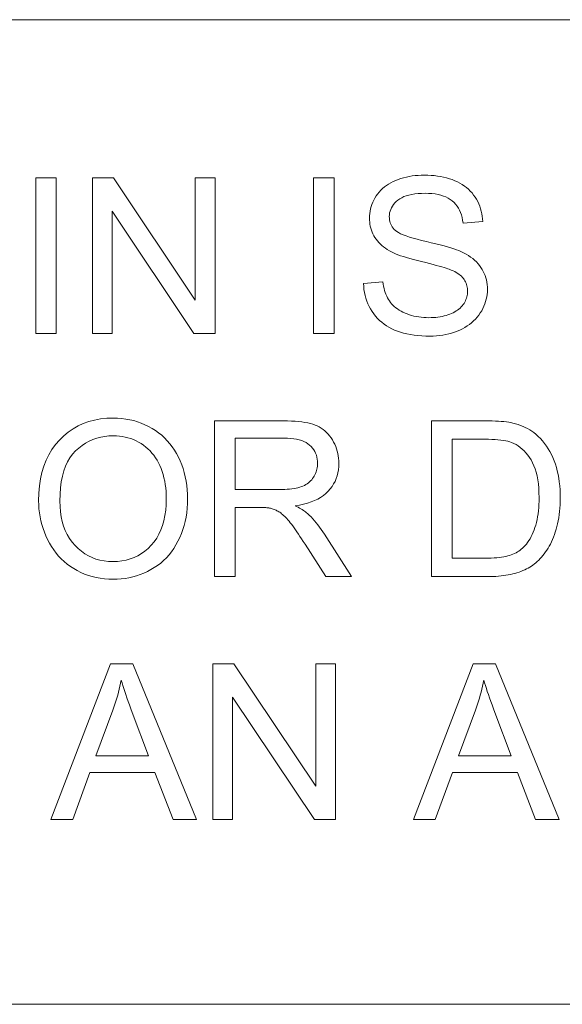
# Model space of a CAD drawing. Extents: x 5 to 415, y 5 to 296.
# Tile 50 of 58: x 332.69 to 339.49, y 278.67 to 291. Entities that reach past the tile are written whole.
import ezdxf

# ---------------------------------------------------------------- set-up
doc = ezdxf.new("R2010")
doc.units = 0

msp = doc.modelspace()

# ---------------------------------------------------------------- linework, layer by layer
at = {"color": 7, "lineweight": 13}
for p, q in [((10, 291), (410, 291)), ((410, 278.671722), (271.252686, 278.671722))]:
    msp.add_line(p, q, dxfattribs=at)
for points in [[(332.891907, 287.070587), (332.891907, 289.020599), (333.149963, 289.020599), (333.149963, 287.070587)], [(333.602203, 287.070587), (333.602203, 289.020599), (333.866913, 289.020599), (334.891113, 287.489594), (334.891113, 289.020599), (335.13855, 289.020599), (335.13855, 287.070587), (334.87384, 287.070587), (333.849609, 288.602905), (333.849609, 287.070587)], [(336.372925, 287.070587), (336.372925, 289.020599), (336.630981, 289.020599), (336.630981, 287.070587)], [(336.998077, 287.697083), (337.241516, 287.718384), (337.245422, 287.689636), (337.250244, 287.661957), (337.256012, 287.635315), (337.262695, 287.609711), (337.270264, 287.585175), (337.278778, 287.561707), (337.288208, 287.539276), (337.298523, 287.517883), (337.309814, 287.497559), (337.32196, 287.478271), (337.335327, 287.459869), (337.350037, 287.4422), (337.36618, 287.425232), (337.383698, 287.408997), (337.402618, 287.393494), (337.422943, 287.378662), (337.444641, 287.364594), (337.467773, 287.351227), (337.492279, 287.338562), (337.518188, 287.32663), (337.545105, 287.315643), (337.572693, 287.305817), (337.600983, 287.297119), (337.629913, 287.289612), (337.659515, 287.283234), (337.689758, 287.278046), (337.720703, 287.273987), (337.752289, 287.271088), (337.784546, 287.269348), (337.817444, 287.268768), (337.846649, 287.269226), (337.875122, 287.270538), (337.902954, 287.272736), (337.930054, 287.275818), (337.956451, 287.279755), (337.982178, 287.284576), (338.007202, 287.290283), (338.031555, 287.296875), (338.055206, 287.304321), (338.078186, 287.312683), (338.10022, 287.321777), (338.121094, 287.331543), (338.140808, 287.341949), (338.159363, 287.352997), (338.176758, 287.364716), (338.193024, 287.377075), (338.208099, 287.390106), (338.222046, 287.403778), (338.234802, 287.418091), (338.246429, 287.433044), (338.256927, 287.448486), (338.266296, 287.464203), (338.274597, 287.480194), (338.281769, 287.49646), (338.287842, 287.513031), (338.292786, 287.529846), (338.296661, 287.546967), (338.299438, 287.564362), (338.301086, 287.582031), (338.301636, 287.599976), (338.301086, 287.618103), (338.2995, 287.635773), (338.296844, 287.652954), (338.293121, 287.669678), (338.28833, 287.685944), (338.282471, 287.701752), (338.275574, 287.717072), (338.267578, 287.731934), (338.258545, 287.746338), (338.248413, 287.760284), (338.237091, 287.773743), (338.224365, 287.786804), (338.210266, 287.799408), (338.194794, 287.811554), (338.177917, 287.823273), (338.159668, 287.834564), (338.140045, 287.845428), (338.119019, 287.855835), (338.096619, 287.865784), (338.072845, 287.875336), (338.055237, 287.881775), (338.033844, 287.888916), (338.008636, 287.896729), (337.979645, 287.905243), (337.946808, 287.914398), (337.910187, 287.924255), (337.869781, 287.934784), (337.825562, 287.945984), (337.777527, 287.957855), (337.725677, 287.970428), (337.673553, 287.983276), (337.624634, 287.995941), (337.578949, 288.008484), (337.536499, 288.020874), (337.497223, 288.033112), (337.461182, 288.045227), (337.428375, 288.057159), (337.398773, 288.06897), (337.372406, 288.080627), (337.349243, 288.092133), (337.322021, 288.107117), (337.296234, 288.122803), (337.271851, 288.139221), (337.248901, 288.156311), (337.227356, 288.174103), (337.207275, 288.192627), (337.188599, 288.211823), (337.171326, 288.23175), (337.155487, 288.25238), (337.141083, 288.273712), (337.128052, 288.295654), (337.116425, 288.318115), (337.10614, 288.341095), (337.097229, 288.364594), (337.089691, 288.388611), (337.083527, 288.413147), (337.078735, 288.438202), (337.075317, 288.463745), (337.073242, 288.489838), (337.072571, 288.516449), (337.073425, 288.545807), (337.075928, 288.574738), (337.080109, 288.603302), (337.085999, 288.6315), (337.093536, 288.659271), (337.102753, 288.686707), (337.113647, 288.713715), (337.126221, 288.740356), (337.140442, 288.766602), (337.156372, 288.79248), (337.173889, 288.817505), (337.192993, 288.841339), (337.213593, 288.863922), (337.235748, 288.885254), (337.25946, 288.905365), (337.284698, 288.924225), (337.311493, 288.941864), (337.339844, 288.958252), (337.36969, 288.973419), (337.401123, 288.987335), (337.433655, 288.999969), (337.466949, 289.011261), (337.500916, 289.02124), (337.535645, 289.029907), (337.571045, 289.037201), (337.607178, 289.043213), (337.644043, 289.047852), (337.681641, 289.051178), (337.71991, 289.053162), (337.758942, 289.053833), (337.801788, 289.053131), (337.843628, 289.051056), (337.884399, 289.047546), (337.924194, 289.042664), (337.962952, 289.036377), (338.000671, 289.028687), (338.037384, 289.019623), (338.073059, 289.009155), (338.107727, 288.997284), (338.141357, 288.984009), (338.173706, 288.969391), (338.204529, 288.95343), (338.233826, 288.936188), (338.261597, 288.917603), (338.287842, 288.897705), (338.312531, 288.876495), (338.335724, 288.853973), (338.357361, 288.830139), (338.377502, 288.804962), (338.396057, 288.778503), (338.413086, 288.751007), (338.428406, 288.722778), (338.442139, 288.693848), (338.454163, 288.664215), (338.464569, 288.63385), (338.473328, 288.602753), (338.480438, 288.570953), (338.485901, 288.538422), (338.489685, 288.505188), (338.491852, 288.471222), (338.244446, 288.452606), (338.239502, 288.488678), (338.232666, 288.522949), (338.223907, 288.55542), (338.213257, 288.58606), (338.200714, 288.614899), (338.186249, 288.641907), (338.169891, 288.667145), (338.151642, 288.690552), (338.1315, 288.712158), (338.109436, 288.731934), (338.085327, 288.749878), (338.059021, 288.76593), (338.030518, 288.780121), (337.999817, 288.792389), (337.966919, 288.802765), (337.931854, 288.811279), (337.894592, 288.817871), (337.855103, 288.822601), (337.813446, 288.825439), (337.769592, 288.826385), (337.72403, 288.825531), (337.68103, 288.822968), (337.640533, 288.818665), (337.6026, 288.812653), (337.56723, 288.804932), (337.534363, 288.795502), (337.504059, 288.784332), (337.476318, 288.771484), (337.45108, 288.756897), (337.428406, 288.740601), (337.408051, 288.723083), (337.389832, 288.704865), (337.373779, 288.685944), (337.359863, 288.666321), (337.348083, 288.645996), (337.33844, 288.624939), (337.330963, 288.60321), (337.325592, 288.58075), (337.322388, 288.557617), (337.32132, 288.533752), (337.322083, 288.513123), (337.324341, 288.493195), (337.328125, 288.47406), (337.333435, 288.455658), (337.340271, 288.437988), (337.348602, 288.421051), (337.358459, 288.404877), (337.369843, 288.389465), (337.382721, 288.374786), (337.397125, 288.36084), (337.414429, 288.347229), (337.436523, 288.333557), (337.46344, 288.319824), (337.495148, 288.30603), (337.531647, 288.292175), (337.572937, 288.278229), (337.619049, 288.264221), (337.669983, 288.250153), (337.725677, 288.236023), (337.786194, 288.221832), (337.847137, 288.207794), (337.904114, 288.194092), (337.957153, 288.180756), (338.006256, 288.167786), (338.051392, 288.155151), (338.09259, 288.142914), (338.129822, 288.131012), (338.163116, 288.119476), (338.192444, 288.108276), (338.217834, 288.097473), (338.250977, 288.08136), (338.282379, 288.064392), (338.311951, 288.0466), (338.339783, 288.027985), (338.365814, 288.008514), (338.390076, 287.98819), (338.412537, 287.967072), (338.433228, 287.945068), (338.452118, 287.922272), (338.469238, 287.898621), (338.48465, 287.874176), (338.498444, 287.848999), (338.51062, 287.82309), (338.521179, 287.796448), (338.53009, 287.769073), (338.537384, 287.740997), (338.543091, 287.712158), (338.547119, 287.682587), (338.549561, 287.652283), (338.550354, 287.621277), (338.549469, 287.590332), (338.546814, 287.559723), (338.542358, 287.52951), (338.536133, 287.499634), (338.528076, 287.470123), (338.51828, 287.440979), (338.506714, 287.412201), (338.493347, 287.383759), (338.47818, 287.355682), (338.461243, 287.327972), (338.442657, 287.301056), (338.422485, 287.27536), (338.400787, 287.250885), (338.377502, 287.227631), (338.352661, 287.205597), (338.326294, 287.184784), (338.29834, 287.165222), (338.26886, 287.146851), (338.237793, 287.12973), (338.2052, 287.113831), (338.171387, 287.099274), (338.136749, 287.086273), (338.101257, 287.074799), (338.064941, 287.06488), (338.027771, 287.056458), (337.989807, 287.049561), (337.950958, 287.04422), (337.911285, 287.040405), (337.870789, 287.038086), (337.829437, 287.037323), (337.777344, 287.038116), (337.72699, 287.040405), (337.678345, 287.044281), (337.631409, 287.049683), (337.586182, 287.05661), (337.542664, 287.065094), (337.500885, 287.075134), (337.460815, 287.0867), (337.422485, 287.099823), (337.385834, 287.114471), (337.35083, 287.130676), (337.317352, 287.148468), (337.285431, 287.167786), (337.255035, 287.18866), (337.226196, 287.21109), (337.198914, 287.235077), (337.173157, 287.26062), (337.148956, 287.28772), (337.126282, 287.316376), (337.105164, 287.346588), (337.085785, 287.377991), (337.068329, 287.410187), (337.052795, 287.443237), (337.039185, 287.477051), (337.027527, 287.511688), (337.017761, 287.54715), (337.009949, 287.583435), (337.004089, 287.620483), (337.000122, 287.658386)], [(332.929169, 284.976929), (332.931763, 285.071899), (332.939575, 285.162689), (332.952637, 285.249237), (332.970886, 285.331604), (332.994324, 285.409729), (333.02301, 285.483612), (333.056915, 285.553314), (333.096008, 285.618805), (333.14032, 285.680054), (333.18988, 285.737091), (333.24353, 285.789276), (333.300232, 285.835968), (333.359924, 285.877197), (333.422699, 285.912903), (333.488495, 285.943115), (333.557312, 285.967834), (333.62915, 285.987061), (333.704041, 286.000793), (333.781982, 286.009033), (333.862915, 286.01178), (333.916382, 286.010498), (333.968811, 286.006622), (334.020142, 286.000153), (334.070435, 285.991119), (334.119629, 285.979523), (334.167786, 285.965332), (334.214874, 285.948547), (334.260895, 285.929199), (334.305847, 285.907257), (334.349762, 285.882751), (334.39209, 285.855927), (334.432373, 285.827057), (334.470581, 285.796173), (334.506714, 285.763245), (334.540802, 285.728302), (334.572815, 285.691284), (334.602783, 285.652252), (334.630676, 285.611176), (334.656525, 285.568085), (334.680298, 285.522949), (334.701904, 285.476166), (334.721252, 285.428162), (334.738312, 285.378906), (334.753082, 285.32843), (334.765594, 285.276703), (334.775818, 285.223755), (334.783783, 285.169556), (334.78949, 285.114105), (334.792877, 285.057434), (334.794037, 284.999542), (334.792847, 284.940826), (334.789246, 284.883392), (334.783264, 284.827179), (334.774872, 284.772247), (334.764099, 284.718536), (334.750946, 284.666077), (334.735352, 284.614899), (334.717407, 284.564941), (334.697052, 284.516235), (334.674316, 284.468811), (334.649384, 284.423126), (334.622437, 284.3797), (334.593506, 284.338562), (334.562592, 284.299713), (334.529663, 284.263123), (334.494751, 284.228821), (334.457825, 284.196777), (334.418915, 284.167023), (334.378021, 284.139526), (334.335114, 284.114319), (334.290894, 284.091431), (334.245941, 284.070984), (334.200317, 284.052917), (334.154022, 284.037262), (334.106995, 284.024017), (334.059296, 284.013184), (334.010925, 284.004761), (333.961823, 283.998749), (333.912048, 283.995148), (333.861603, 283.993927), (333.807098, 283.99527), (333.753784, 283.999268), (333.70166, 284.00592), (333.650696, 284.015228), (333.600891, 284.027191), (333.552246, 284.041809), (333.504791, 284.059113), (333.458496, 284.079071), (333.413391, 284.101685), (333.369446, 284.126953), (333.327118, 284.154541), (333.286926, 284.184052), (333.24881, 284.215515), (333.212799, 284.248901), (333.178894, 284.284241), (333.147095, 284.321533), (333.117401, 284.360748), (333.089783, 284.401917), (333.064301, 284.445038), (333.040894, 284.490082), (333.019653, 284.536377), (333.000671, 284.583191), (332.983917, 284.630554), (332.969391, 284.678436), (332.957092, 284.726837), (332.947021, 284.775787), (332.939209, 284.825287), (332.933624, 284.875305), (332.930267, 284.925842)], [(335.130554, 284.027191), (335.130554, 285.977203), (335.995148, 285.977203), (336.046051, 285.976654), (336.094421, 285.975098), (336.14032, 285.972473), (336.183716, 285.968781), (336.224609, 285.96405), (336.263, 285.958282), (336.298889, 285.951447), (336.332275, 285.943573), (336.363159, 285.934631), (336.391541, 285.924652), (336.418121, 285.91333), (336.443634, 285.900421), (336.468048, 285.885895), (336.491364, 285.869751), (336.51358, 285.85199), (336.534729, 285.832642), (336.554749, 285.811646), (336.57373, 285.789093), (336.591583, 285.764893), (336.608337, 285.739105), (336.623779, 285.712219), (336.637573, 285.684784), (336.649719, 285.656769), (336.660278, 285.628204), (336.66922, 285.599091), (336.676514, 285.569427), (336.68219, 285.539185), (336.686249, 285.508392), (336.68869, 285.477051), (336.689484, 285.445129), (336.688141, 285.404297), (336.684113, 285.364746), (336.677399, 285.326508), (336.667999, 285.289551), (336.655914, 285.253937), (336.641113, 285.219604), (336.623657, 285.186554), (336.603516, 285.154846), (336.580688, 285.12442), (336.555145, 285.095306), (336.526825, 285.067871), (336.495544, 285.042511), (336.461365, 285.019257), (336.424255, 284.998047), (336.384216, 284.978912), (336.341248, 284.961853), (336.29538, 284.946869), (336.246552, 284.93399), (336.194824, 284.923157), (336.140137, 284.914398), (336.160126, 284.904572), (336.179138, 284.894775), (336.197174, 284.884979), (336.214203, 284.875244), (336.230255, 284.865509), (336.245331, 284.855835), (336.25943, 284.846161), (336.272522, 284.836517), (336.284637, 284.826904), (336.295776, 284.817291), (336.318268, 284.796021), (336.340515, 284.773712), (336.362518, 284.750366), (336.384308, 284.726013), (336.405823, 284.700592), (336.427124, 284.674133), (336.448181, 284.646637), (336.468994, 284.618103), (336.489594, 284.588531), (336.509918, 284.557922), (336.849121, 284.027191), (336.524567, 284.027191), (336.26651, 284.432892), (336.244293, 284.467163), (336.22287, 284.499817), (336.202271, 284.530823), (336.182434, 284.56015), (336.163422, 284.58786), (336.145203, 284.613892), (336.127777, 284.638275), (336.111145, 284.661041), (336.095306, 284.682129), (336.080292, 284.701569), (336.065796, 284.719635), (336.051636, 284.736572), (336.037781, 284.752411), (336.0242, 284.76712), (336.010956, 284.780731), (335.997986, 284.793213), (335.985352, 284.804565), (335.973022, 284.814789), (335.960999, 284.823914), (335.94928, 284.83194), (335.937683, 284.839142), (335.926025, 284.845917), (335.914368, 284.852234), (335.902649, 284.858124), (335.8909, 284.863525), (335.87912, 284.868469), (335.867279, 284.872986), (335.855408, 284.877045), (335.843506, 284.880646), (335.831543, 284.88382), (335.822205, 284.88559), (335.811768, 284.887146), (335.800171, 284.88855), (335.787476, 284.889771), (335.773682, 284.890778), (335.758759, 284.891632), (335.742706, 284.892273), (335.725555, 284.892761), (335.707275, 284.893036), (335.687897, 284.893127), (335.388611, 284.893127), (335.388611, 284.027191)], [(337.850708, 284.027191), (337.850708, 285.977203), (338.52243, 285.977203), (338.566864, 285.976898), (338.6091, 285.976074), (338.649231, 285.97467), (338.687164, 285.972717), (338.722961, 285.970215), (338.756592, 285.967133), (338.788086, 285.963501), (338.817413, 285.95932), (338.844604, 285.954559), (338.869598, 285.949249), (338.902649, 285.940918), (338.934692, 285.931335), (338.965729, 285.920502), (338.995819, 285.908386), (339.024902, 285.89505), (339.053009, 285.880463), (339.080139, 285.864624), (339.106262, 285.847534), (339.131409, 285.829193), (339.155579, 285.809601), (339.185669, 285.782806), (339.214203, 285.754547), (339.24115, 285.724854), (339.266571, 285.693695), (339.290436, 285.661102), (339.312744, 285.627075), (339.333496, 285.591583), (339.352661, 285.554626), (339.3703, 285.516235), (339.386353, 285.476379), (339.400909, 285.435242), (339.41391, 285.392944), (339.425385, 285.349487), (339.435333, 285.30484), (339.443726, 285.259064), (339.450623, 285.212128), (339.455963, 285.164063), (339.459778, 285.114807), (339.462097, 285.064392), (339.46286, 285.012817), (339.462341, 284.968903), (339.460785, 284.925995), (339.458191, 284.884094), (339.454559, 284.843201), (339.44989, 284.803345), (339.444183, 284.764465), (339.437439, 284.726624), (339.429657, 284.689758), (339.420837, 284.653931), (339.41098, 284.61911), (339.40033, 284.585388), (339.389069, 284.552826), (339.377228, 284.521484), (339.364807, 284.491302), (339.351776, 284.462311), (339.338196, 284.434509), (339.324005, 284.407898), (339.309265, 284.382446), (339.293884, 284.358185), (339.277954, 284.335114), (339.261597, 284.31311), (339.244904, 284.292084), (339.227905, 284.272003), (339.210602, 284.252869), (339.192993, 284.23468), (339.175079, 284.217468), (339.15686, 284.201233), (339.138367, 284.185944), (339.119507, 284.1716), (339.100403, 284.158203), (339.080688, 284.14563), (339.060211, 284.133667), (339.03894, 284.122314), (339.016846, 284.111603), (338.993988, 284.101501), (338.970306, 284.092041), (338.945831, 284.083221), (338.920563, 284.074982), (338.89447, 284.067413), (338.867615, 284.060455), (338.839935, 284.054138), (338.811462, 284.048462), (338.782166, 284.043488), (338.752045, 284.039154), (338.72113, 284.035492), (338.689392, 284.032501), (338.65686, 284.030182), (338.623505, 284.028534), (338.589355, 284.027527), (338.554352, 284.027191)], [(333.19519, 284.972931), (333.197083, 284.903931), (333.202759, 284.837921), (333.21225, 284.774902), (333.225525, 284.714874), (333.242584, 284.657837), (333.263428, 284.603821), (333.288055, 284.552765), (333.316498, 284.50473), (333.348724, 284.459656), (333.384735, 284.417603), (333.423615, 284.379059), (333.464417, 284.344574), (333.507141, 284.314148), (333.551819, 284.287781), (333.598389, 284.265442), (333.646912, 284.247192), (333.697357, 284.233002), (333.749725, 284.22287), (333.804016, 284.216766), (333.86026, 284.214752), (333.91748, 284.216797), (333.972656, 284.222931), (334.025757, 284.233185), (334.076813, 284.247528), (334.125793, 284.265961), (334.172729, 284.288483), (334.21759, 284.315125), (334.260376, 284.345856), (334.301117, 284.380676), (334.339783, 284.419586), (334.375549, 284.46228), (334.407532, 284.508392), (334.43576, 284.557922), (334.460236, 284.610901), (334.480957, 284.667328), (334.497894, 284.727173), (334.511047, 284.790436), (334.520477, 284.857147), (334.526123, 284.927277), (334.528015, 285.000854), (334.527191, 285.047882), (334.52478, 285.093689), (334.520752, 285.138275), (334.515137, 285.181641), (334.507874, 285.223816), (334.499023, 285.264801), (334.488556, 285.304535), (334.476501, 285.343079), (334.46283, 285.380402), (334.44751, 285.416534), (334.430695, 285.451263), (334.412354, 285.484375), (334.392548, 285.5159), (334.371216, 285.545837), (334.348419, 285.574158), (334.324127, 285.600891), (334.29837, 285.626038), (334.271088, 285.649567), (334.24234, 285.671509), (334.212097, 285.691864), (334.180725, 285.710449), (334.14859, 285.727081), (334.115692, 285.74173), (334.082062, 285.754456), (334.047638, 285.765198), (334.012482, 285.773987), (333.976563, 285.780853), (333.93988, 285.785736), (333.902435, 285.788666), (333.864258, 285.789642), (333.810211, 285.78775), (333.75769, 285.782104), (333.706726, 285.772705), (333.657288, 285.759521), (333.609375, 285.742584), (333.562988, 285.721893), (333.518127, 285.697418), (333.474792, 285.669189), (333.432983, 285.637177), (333.3927, 285.60141), (333.355194, 285.561249), (333.321594, 285.516052), (333.291992, 285.46582), (333.266296, 285.410522), (333.244568, 285.350189), (333.226807, 285.284821), (333.212952, 285.214417), (333.203094, 285.138947), (333.197174, 285.058472)], [(335.388611, 285.116577), (335.943268, 285.116577), (335.977875, 285.116943), (336.010956, 285.118042), (336.04248, 285.119873), (336.072449, 285.122437), (336.100891, 285.125732), (336.127808, 285.129761), (336.153137, 285.134521), (336.176971, 285.139984), (336.199219, 285.14621), (336.21994, 285.153168), (336.23941, 285.160919), (336.257935, 285.169556), (336.275513, 285.179047), (336.292084, 285.189453), (336.307739, 285.200714), (336.322418, 285.21286), (336.336151, 285.225891), (336.348938, 285.239777), (336.360718, 285.254547), (336.371582, 285.270203), (336.381439, 285.286438), (336.390259, 285.302979), (336.398041, 285.319763), (336.404785, 285.336823), (336.410492, 285.354187), (336.415161, 285.371826), (336.418793, 285.389709), (336.421387, 285.407928), (336.422943, 285.426392), (336.423462, 285.445129), (336.422455, 285.472321), (336.419434, 285.498505), (336.414429, 285.523712), (336.40741, 285.547913), (336.398346, 285.571167), (336.387299, 285.593414), (336.374268, 285.614685), (336.359192, 285.634979), (336.342102, 285.654266), (336.323029, 285.672577), (336.301788, 285.689514), (336.278198, 285.704681), (336.252319, 285.718048), (336.22406, 285.729614), (336.193512, 285.739441), (336.160614, 285.747437), (336.125397, 285.753693), (336.08786, 285.758148), (336.048004, 285.760803), (336.005798, 285.761719), (335.388611, 285.761719)], [(338.108765, 284.257294), (338.525085, 284.257294), (338.562836, 284.25766), (338.598938, 284.258759), (338.633331, 284.260529), (338.666077, 284.263062), (338.697205, 284.266296), (338.726624, 284.270233), (338.754395, 284.274902), (338.780487, 284.280304), (338.804932, 284.286407), (338.827698, 284.293213), (338.849213, 284.30069), (338.869812, 284.308746), (338.889526, 284.317413), (338.908386, 284.32663), (338.9263, 284.336456), (338.943359, 284.346863), (338.959503, 284.357849), (338.974762, 284.369415), (338.989136, 284.381561), (339.002625, 284.394318), (339.020569, 284.4133), (339.03772, 284.433563), (339.054047, 284.455078), (339.06955, 284.477844), (339.084259, 284.501892), (339.098145, 284.527191), (339.111237, 284.553772), (339.123505, 284.581604), (339.134979, 284.610687), (339.14563, 284.641052), (339.155334, 284.672699), (339.164063, 284.705688), (339.171753, 284.73996), (339.178406, 284.775574), (339.184021, 284.812469), (339.188629, 284.850708), (339.1922, 284.890259), (339.194763, 284.931122), (339.19632, 284.973328), (339.196838, 285.016815), (339.195831, 285.076599), (339.19281, 285.133545), (339.187775, 285.187622), (339.180756, 285.238892), (339.171722, 285.287354), (339.160675, 285.332947), (339.147614, 285.375732), (339.132568, 285.415649), (339.115479, 285.452759), (339.096405, 285.48703), (339.075867, 285.518799), (339.054504, 285.548401), (339.032257, 285.575836), (339.009155, 285.601105), (338.985168, 285.624207), (338.960327, 285.645142), (338.934631, 285.663879), (338.908051, 285.680481), (338.880615, 285.694916), (338.852325, 285.707184), (338.830292, 285.714752), (338.805756, 285.721527), (338.778687, 285.727509), (338.749084, 285.732697), (338.71698, 285.737091), (338.682312, 285.740692), (338.645142, 285.743469), (338.605438, 285.745483), (338.563202, 285.746674), (338.518433, 285.74707), (338.108765, 285.74707)], [(333.082123, 280.983826), (333.830994, 282.933838), (334.109009, 282.933838), (334.907104, 280.983826), (334.613129, 280.983826), (334.385681, 281.574402), (333.570282, 281.574402), (333.35614, 280.983826)], [(335.110596, 280.983826), (335.110596, 282.933838), (335.375305, 282.933838), (336.399536, 281.402832), (336.399536, 282.933838), (336.646912, 282.933838), (336.646912, 280.983826), (336.382233, 280.983826), (335.358002, 282.516144), (335.358002, 280.983826)], [(337.62326, 280.983826), (338.372131, 282.933838), (338.650146, 282.933838), (339.448242, 280.983826), (339.154266, 280.983826), (338.926819, 281.574402), (338.11142, 281.574402), (337.897278, 280.983826)], [(333.644775, 281.784576), (334.305847, 281.784576), (334.102356, 282.324615), (334.084198, 282.372955), (334.067017, 282.419525), (334.050781, 282.464355), (334.035522, 282.507446), (334.02121, 282.548737), (334.007874, 282.588318), (333.995453, 282.626099), (333.984009, 282.66217), (333.973541, 282.696442), (333.96402, 282.728973), (333.956268, 282.691498), (333.947876, 282.654083), (333.938904, 282.616699), (333.929321, 282.579376), (333.919128, 282.542084), (333.908325, 282.504883), (333.896881, 282.467712), (333.884857, 282.430603), (333.872192, 282.393555), (333.858948, 282.356537)], [(338.185913, 281.784576), (338.846985, 281.784576), (338.643494, 282.324615), (338.625336, 282.372955), (338.608154, 282.419525), (338.591919, 282.464355), (338.57666, 282.507446), (338.562347, 282.548737), (338.548981, 282.588318), (338.536591, 282.626099), (338.525146, 282.66217), (338.514679, 282.696442), (338.505157, 282.728973), (338.497406, 282.691498), (338.489014, 282.654083), (338.480042, 282.616699), (338.470459, 282.579376), (338.460266, 282.542084), (338.449432, 282.504883), (338.438019, 282.467712), (338.425964, 282.430603), (338.41333, 282.393555), (338.400055, 282.356537)]]:
    msp.add_lwpolyline(points, close=True, dxfattribs=at)

doc.saveas('drawing.dxf')
